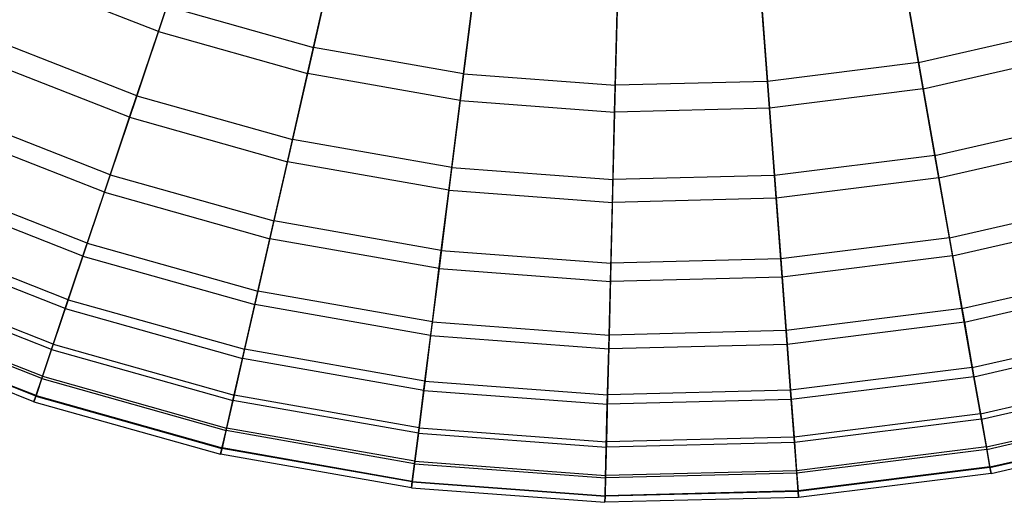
# Model space of a CAD drawing. Extents: x 0.1 to 25.1, y -5.4 to 12.3.
# Tile 4 of 107: x 10.7 to 13.7, y -5.4 to -3.9. Entities that reach past the tile are written whole.
import ezdxf

# ---------------------------------------------------------------- set-up
doc = ezdxf.new("R2010")
doc.units = 0
doc.header["$LTSCALE"] = 2.54
doc.layers.get('0').update_dxf_attribs({"color": 13, "linetype": 'CONTINUOUS'})

# ---------------------------------------------------------------- blocks, each defined once
blk = doc.blocks.new('GRUPUJ_1')
at = {"color": 0}
for p, q in [((10.9729, 1.4531, 9.218), (11.0725, 1.7495, 8.8361)), ((10.9729, 1.4531, 9.218), (11.0725, 1.7495, 8.8361)), ((11.5234, 1.7195, 16.9164), (11.4515, 1.4044, 16.5396)), ((11.5234, 1.7195, 16.9164), (11.4515, 1.4044, 16.5396)), ((13.3182, 1.3578, 16.5396), (13.2621, 1.6761, 16.9164)), ((13.3182, 1.3578, 16.5396), (13.2621, 1.6761, 16.9164)), ((11.9141, 1.3228, 16.5396), (11.9543, 1.6435, 16.9164)), ((11.9141, 1.3228, 16.5396), (11.9543, 1.6435, 16.9164)), ((10.9729, 1.4531, 9.218), (10.528, 1.6277, 9.218)), ((10.9729, 1.4531, 9.218), (10.528, 1.6277, 9.218)), ((11.4331, 1.3236, 9.218), (11.5027, 1.6285, 8.8361)), ((11.4331, 1.3236, 9.218), (11.5027, 1.6285, 8.8361)), ((12.3906, 1.6108, 16.9164), (12.3825, 1.2877, 16.5396)), ((12.3906, 1.6108, 16.9164), (12.3825, 1.2877, 16.5396)), ((12.828, 1.6217, 16.9164), (12.8521, 1.2994, 16.5396)), ((12.828, 1.6217, 16.9164), (12.8521, 1.2994, 16.5396)), ((13.2783, 1.5842, 8.8361), (13.3326, 1.2763, 9.218)), ((13.2783, 1.5842, 8.8361), (13.3326, 1.2763, 9.218)), ((11.9427, 1.5509, 8.8361), (11.9038, 1.2406, 9.218)), ((11.9427, 1.5509, 8.8361), (11.9038, 1.2406, 9.218)), ((10.9993, 1.5316, 16.5396), (10.9064, 1.2551, 16.1363)), ((10.9993, 1.5316, 16.5396), (10.9064, 1.2551, 16.1363)), ((10.9993, 1.5316, 16.5396), (11.4515, 1.4044, 16.5396)), ((10.9993, 1.5316, 16.5396), (11.4515, 1.4044, 16.5396)), ((12.8583, 1.2168, 9.218), (12.8349, 1.5286, 8.8361)), ((12.8583, 1.2168, 9.218), (12.8349, 1.5286, 8.8361)), ((12.3805, 1.2049, 9.218), (12.3883, 1.5175, 8.8361)), ((12.3805, 1.2049, 9.218), (12.3883, 1.5175, 8.8361)), ((13.3182, 1.3578, 16.5396), (13.7762, 1.4624, 16.5396)), ((13.3182, 1.3578, 16.5396), (13.7762, 1.4624, 16.5396)), ((10.9064, 1.2551, 16.1363), (10.4421, 1.4374, 16.1363)), ((10.9064, 1.2551, 16.1363), (10.4421, 1.4374, 16.1363)), ((10.884, 1.1885, 9.6225), (10.9729, 1.4531, 9.218)), ((10.884, 1.1885, 9.6225), (10.9729, 1.4531, 9.218)), ((10.9729, 1.4531, 9.218), (11.4331, 1.3236, 9.218)), ((10.9729, 1.4531, 9.218), (11.4331, 1.3236, 9.218)), ((11.4515, 1.4044, 16.5396), (11.3866, 1.12, 16.1363)), ((11.4515, 1.4044, 16.5396), (11.3866, 1.12, 16.1363)), ((11.9141, 1.3228, 16.5396), (11.4515, 1.4044, 16.5396)), ((11.9141, 1.3228, 16.5396), (11.4515, 1.4044, 16.5396)), ((10.884, 1.1885, 9.6225), (10.4132, 1.3733, 9.6225)), ((10.884, 1.1885, 9.6225), (10.4132, 1.3733, 9.6225)), ((13.3326, 1.2763, 9.218), (13.7986, 1.3826, 9.218)), ((13.3326, 1.2763, 9.218), (13.7986, 1.3826, 9.218)), ((13.3182, 1.3578, 16.5396), (12.8521, 1.2994, 16.5396)), ((13.3182, 1.3578, 16.5396), (12.8521, 1.2994, 16.5396)), ((13.3689, 1.0706, 16.1363), (13.3182, 1.3578, 16.5396)), ((13.3689, 1.0706, 16.1363), (13.3182, 1.3578, 16.5396)), ((11.371, 1.0515, 9.6225), (11.4331, 1.3236, 9.218)), ((11.371, 1.0515, 9.6225), (11.4331, 1.3236, 9.218)), ((11.9038, 1.2406, 9.218), (11.4331, 1.3236, 9.218)), ((11.9038, 1.2406, 9.218), (11.4331, 1.3236, 9.218)), ((11.8778, 1.0334, 16.1363), (11.9141, 1.3228, 16.5396)), ((11.8778, 1.0334, 16.1363), (11.9141, 1.3228, 16.5396)), ((11.9141, 1.3228, 16.5396), (12.3825, 1.2877, 16.5396)), ((11.9141, 1.3228, 16.5396), (12.3825, 1.2877, 16.5396)), ((12.3825, 1.2877, 16.5396), (12.3753, 0.9961, 16.1363)), ((12.3825, 1.2877, 16.5396), (12.3753, 0.9961, 16.1363)), ((12.8521, 1.2994, 16.5396), (12.3825, 1.2877, 16.5396)), ((12.8521, 1.2994, 16.5396), (12.3825, 1.2877, 16.5396)), ((12.8521, 1.2994, 16.5396), (12.8739, 1.0086, 16.1363)), ((12.8521, 1.2994, 16.5396), (12.8739, 1.0086, 16.1363)), ((13.3326, 1.2763, 9.218), (12.8583, 1.2168, 9.218)), ((13.3326, 1.2763, 9.218), (12.8583, 1.2168, 9.218)), ((13.3326, 1.2763, 9.218), (13.3811, 1.0014, 9.6225)), ((13.3326, 1.2763, 9.218), (13.3811, 1.0014, 9.6225)), ((10.9064, 1.2551, 16.1363), (10.8243, 1.0107, 15.709)), ((10.9064, 1.2551, 16.1363), (10.8243, 1.0107, 15.709)), ((10.9064, 1.2551, 16.1363), (11.3866, 1.12, 16.1363)), ((10.9064, 1.2551, 16.1363), (11.3866, 1.12, 16.1363)), ((11.9038, 1.2406, 9.218), (11.8691, 0.9637, 9.6225)), ((11.9038, 1.2406, 9.218), (11.8691, 0.9637, 9.6225)), ((11.9038, 1.2406, 9.218), (12.3805, 1.2049, 9.218)), ((11.9038, 1.2406, 9.218), (12.3805, 1.2049, 9.218)), ((12.8583, 1.2168, 9.218), (12.3805, 1.2049, 9.218)), ((12.8583, 1.2168, 9.218), (12.3805, 1.2049, 9.218)), ((12.8792, 0.9385, 9.6225), (12.8583, 1.2168, 9.218)), ((12.8792, 0.9385, 9.6225), (12.8583, 1.2168, 9.218)), ((10.8243, 1.0107, 15.709), (10.336, 1.2023, 15.709)), ((10.8243, 1.0107, 15.709), (10.336, 1.2023, 15.709)), ((10.8063, 0.9571, 10.0467), (10.884, 1.1885, 9.6225)), ((10.8063, 0.9571, 10.0467), (10.884, 1.1885, 9.6225)), ((10.884, 1.1885, 9.6225), (11.371, 1.0515, 9.6225)), ((10.884, 1.1885, 9.6225), (11.371, 1.0515, 9.6225)), ((12.3735, 0.9259, 9.6225), (12.3805, 1.2049, 9.218)), ((12.3735, 0.9259, 9.6225), (12.3805, 1.2049, 9.218)), ((13.3689, 1.0706, 16.1363), (13.8552, 1.1816, 16.1363)), ((13.3689, 1.0706, 16.1363), (13.8552, 1.1816, 16.1363)), ((10.8063, 0.9571, 10.0467), (10.3128, 1.1508, 10.0467)), ((10.8063, 0.9571, 10.0467), (10.3128, 1.1508, 10.0467)), ((11.3866, 1.12, 16.1363), (11.3292, 0.8686, 15.709)), ((11.3866, 1.12, 16.1363), (11.3292, 0.8686, 15.709)), ((11.8778, 1.0334, 16.1363), (11.3866, 1.12, 16.1363)), ((11.8778, 1.0334, 16.1363), (11.3866, 1.12, 16.1363)), ((13.3811, 1.0014, 9.6225), (13.8742, 1.1139, 9.6225)), ((13.3811, 1.0014, 9.6225), (13.8742, 1.1139, 9.6225)), ((13.3689, 1.0706, 16.1363), (12.8739, 1.0086, 16.1363)), ((13.3689, 1.0706, 16.1363), (12.8739, 1.0086, 16.1363)), ((13.4136, 0.8166, 15.709), (13.3689, 1.0706, 16.1363)), ((13.4136, 0.8166, 15.709), (13.3689, 1.0706, 16.1363)), ((11.3166, 0.8135, 10.0467), (11.371, 1.0515, 9.6225)), ((11.3166, 0.8135, 10.0467), (11.371, 1.0515, 9.6225)), ((11.8691, 0.9637, 9.6225), (11.371, 1.0515, 9.6225)), ((11.8691, 0.9637, 9.6225), (11.371, 1.0515, 9.6225)), ((11.8458, 0.7775, 15.709), (11.8778, 1.0334, 16.1363)), ((11.8458, 0.7775, 15.709), (11.8778, 1.0334, 16.1363)), ((11.8778, 1.0334, 16.1363), (12.3753, 0.9961, 16.1363)), ((11.8778, 1.0334, 16.1363), (12.3753, 0.9961, 16.1363)), ((10.8243, 1.0107, 15.709), (10.7536, 0.8002, 15.2605)), ((10.8243, 1.0107, 15.709), (10.7536, 0.8002, 15.2605)), ((10.8243, 1.0107, 15.709), (11.3292, 0.8686, 15.709)), ((10.8243, 1.0107, 15.709), (11.3292, 0.8686, 15.709)), ((12.8739, 1.0086, 16.1363), (12.3753, 0.9961, 16.1363)), ((12.8739, 1.0086, 16.1363), (12.3753, 0.9961, 16.1363)), ((12.8739, 1.0086, 16.1363), (12.8932, 0.7514, 15.709)), ((12.8739, 1.0086, 16.1363), (12.8932, 0.7514, 15.709)), ((10.7536, 0.8002, 15.2605), (10.2447, 0.9999, 15.2605)), ((10.7536, 0.8002, 15.2605), (10.2447, 0.9999, 15.2605)), ((12.3753, 0.9961, 16.1363), (12.3688, 0.7383, 15.709)), ((12.3753, 0.9961, 16.1363), (12.3688, 0.7383, 15.709)), ((13.3811, 1.0014, 9.6225), (12.8792, 0.9385, 9.6225)), ((13.3811, 1.0014, 9.6225), (12.8792, 0.9385, 9.6225)), ((13.3811, 1.0014, 9.6225), (13.4235, 0.7609, 10.0467)), ((13.3811, 1.0014, 9.6225), (13.4235, 0.7609, 10.0467)), ((10.7401, 0.7599, 10.4875), (10.2272, 0.9612, 10.4875)), ((10.7401, 0.7599, 10.4875), (10.2272, 0.9612, 10.4875)), ((10.7401, 0.7599, 10.4875), (10.8063, 0.9571, 10.0467)), ((10.7401, 0.7599, 10.4875), (10.8063, 0.9571, 10.0467)), ((10.8063, 0.9571, 10.0467), (11.3166, 0.8135, 10.0467)), ((10.8063, 0.9571, 10.0467), (11.3166, 0.8135, 10.0467)), ((11.8691, 0.9637, 9.6225), (11.8387, 0.7214, 10.0467)), ((11.8691, 0.9637, 9.6225), (11.8387, 0.7214, 10.0467)), ((11.8691, 0.9637, 9.6225), (12.3735, 0.9259, 9.6225)), ((11.8691, 0.9637, 9.6225), (12.3735, 0.9259, 9.6225)), ((12.3674, 0.6818, 10.0467), (12.3735, 0.9259, 9.6225)), ((12.3674, 0.6818, 10.0467), (12.3735, 0.9259, 9.6225)), ((12.8792, 0.9385, 9.6225), (12.3735, 0.9259, 9.6225)), ((12.8792, 0.9385, 9.6225), (12.3735, 0.9259, 9.6225)), ((12.8974, 0.695, 10.0467), (12.8792, 0.9385, 9.6225)), ((12.8974, 0.695, 10.0467), (12.8792, 0.9385, 9.6225)), ((13.4136, 0.8166, 15.709), (13.925, 0.9334, 15.709)), ((13.4136, 0.8166, 15.709), (13.925, 0.9334, 15.709)), ((11.3292, 0.8686, 15.709), (11.2798, 0.6522, 15.2605)), ((11.3292, 0.8686, 15.709), (11.2798, 0.6522, 15.2605)), ((11.8458, 0.7775, 15.709), (11.3292, 0.8686, 15.709)), ((11.8458, 0.7775, 15.709), (11.3292, 0.8686, 15.709)), ((13.4235, 0.7609, 10.0467), (13.9403, 0.8789, 10.0467)), ((13.4235, 0.7609, 10.0467), (13.9403, 0.8789, 10.0467)), ((10.6949, 0.6255, 14.7938), (10.1689, 0.8319, 14.7938)), ((10.6949, 0.6255, 14.7938), (10.1689, 0.8319, 14.7938)), ((10.6856, 0.598, 10.9418), (10.157, 0.8055, 10.9418)), ((10.6856, 0.598, 10.9418), (10.157, 0.8055, 10.9418)), ((10.7536, 0.8002, 15.2605), (10.6949, 0.6255, 14.7938)), ((10.7536, 0.8002, 15.2605), (10.6949, 0.6255, 14.7938)), ((10.7536, 0.8002, 15.2605), (11.2798, 0.6522, 15.2605)), ((10.7536, 0.8002, 15.2605), (11.2798, 0.6522, 15.2605)), ((11.2704, 0.6107, 10.4875), (11.3166, 0.8135, 10.0467)), ((11.2704, 0.6107, 10.4875), (11.3166, 0.8135, 10.0467)), ((11.8387, 0.7214, 10.0467), (11.3166, 0.8135, 10.0467)), ((11.8387, 0.7214, 10.0467), (11.3166, 0.8135, 10.0467)), ((13.4136, 0.8166, 15.709), (12.8932, 0.7514, 15.709)), ((13.4136, 0.8166, 15.709), (12.8932, 0.7514, 15.709)), ((13.4522, 0.598, 15.2605), (13.4136, 0.8166, 15.709)), ((13.4522, 0.598, 15.2605), (13.4136, 0.8166, 15.709)), ((10.6856, 0.598, 10.9418), (10.7401, 0.7599, 10.4875)), ((10.6856, 0.598, 10.9418), (10.7401, 0.7599, 10.4875)), ((10.7401, 0.7599, 10.4875), (11.2704, 0.6107, 10.4875)), ((10.7401, 0.7599, 10.4875), (11.2704, 0.6107, 10.4875)), ((11.8182, 0.5572, 15.2605), (11.8458, 0.7775, 15.709)), ((11.8182, 0.5572, 15.2605), (11.8458, 0.7775, 15.709)), ((11.8458, 0.7775, 15.709), (12.3688, 0.7383, 15.709)), ((11.8458, 0.7775, 15.709), (12.3688, 0.7383, 15.709)), ((13.4235, 0.7609, 10.0467), (12.8974, 0.695, 10.0467)), ((13.4235, 0.7609, 10.0467), (12.8974, 0.695, 10.0467)), ((13.4235, 0.7609, 10.0467), (13.4596, 0.5561, 10.4875)), ((13.4235, 0.7609, 10.0467), (13.4596, 0.5561, 10.4875)), ((12.3688, 0.7383, 15.709), (12.3633, 0.5164, 15.2605)), ((12.3688, 0.7383, 15.709), (12.3633, 0.5164, 15.2605)), ((12.8932, 0.7514, 15.709), (12.3688, 0.7383, 15.709)), ((12.8932, 0.7514, 15.709), (12.3688, 0.7383, 15.709)), ((12.8932, 0.7514, 15.709), (12.9098, 0.53, 15.2605)), ((12.8932, 0.7514, 15.709), (12.9098, 0.53, 15.2605)), ((10.6487, 0.488, 14.3119), (10.1093, 0.6997, 14.3119)), ((10.6487, 0.488, 14.3119), (10.1093, 0.6997, 14.3119)), ((11.8387, 0.7214, 10.0467), (11.8129, 0.5151, 10.4875)), ((11.8387, 0.7214, 10.0467), (11.8129, 0.5151, 10.4875)), ((11.8387, 0.7214, 10.0467), (12.3674, 0.6818, 10.0467)), ((11.8387, 0.7214, 10.0467), (12.3674, 0.6818, 10.0467)), ((13.4522, 0.598, 15.2605), (13.9851, 0.7196, 15.2605)), ((13.4522, 0.598, 15.2605), (13.9851, 0.7196, 15.2605)), ((10.6433, 0.4718, 11.4064), (10.1022, 0.6842, 11.4064)), ((10.6433, 0.4718, 11.4064), (10.1022, 0.6842, 11.4064)), ((12.3622, 0.4739, 10.4875), (12.3674, 0.6818, 10.0467)), ((12.3622, 0.4739, 10.4875), (12.3674, 0.6818, 10.0467)), ((12.8974, 0.695, 10.0467), (12.3674, 0.6818, 10.0467)), ((12.8974, 0.695, 10.0467), (12.3674, 0.6818, 10.0467)), ((12.913, 0.4876, 10.4875), (12.8974, 0.695, 10.0467)), ((12.913, 0.4876, 10.4875), (12.8974, 0.695, 10.0467)), ((13.4596, 0.5561, 10.4875), (13.9967, 0.6787, 10.4875)), ((13.4596, 0.5561, 10.4875), (13.9967, 0.6787, 10.4875)), ((11.2798, 0.6522, 15.2605), (11.2388, 0.4725, 14.7938)), ((11.2798, 0.6522, 15.2605), (11.2388, 0.4725, 14.7938)), ((11.8182, 0.5572, 15.2605), (11.2798, 0.6522, 15.2605)), ((11.8182, 0.5572, 15.2605), (11.2798, 0.6522, 15.2605)), ((10.6949, 0.6255, 14.7938), (10.6487, 0.488, 14.3119)), ((10.6949, 0.6255, 14.7938), (10.6487, 0.488, 14.3119)), ((10.6949, 0.6255, 14.7938), (11.2388, 0.4725, 14.7938)), ((10.6949, 0.6255, 14.7938), (11.2388, 0.4725, 14.7938)), ((11.2323, 0.4442, 10.9418), (11.2704, 0.6107, 10.4875)), ((11.2323, 0.4442, 10.9418), (11.2704, 0.6107, 10.4875)), ((11.8129, 0.5151, 10.4875), (11.2704, 0.6107, 10.4875)), ((11.8129, 0.5151, 10.4875), (11.2704, 0.6107, 10.4875)), ((10.613, 0.3818, 11.8783), (10.0632, 0.5976, 11.8783)), ((10.613, 0.3818, 11.8783), (10.0632, 0.5976, 11.8783)), ((10.6154, 0.389, 13.8181), (10.0663, 0.6045, 13.8181)), ((10.6154, 0.389, 13.8181), (10.0663, 0.6045, 13.8181)), ((10.6433, 0.4718, 11.4064), (10.6856, 0.598, 10.9418)), ((10.6433, 0.4718, 11.4064), (10.6856, 0.598, 10.9418)), ((10.6856, 0.598, 10.9418), (11.2323, 0.4442, 10.9418)), ((10.6856, 0.598, 10.9418), (11.2323, 0.4442, 10.9418)), ((13.4522, 0.598, 15.2605), (12.9098, 0.53, 15.2605)), ((13.4522, 0.598, 15.2605), (12.9098, 0.53, 15.2605)), ((13.4842, 0.4165, 14.7938), (13.4522, 0.598, 15.2605)), ((13.4842, 0.4165, 14.7938), (13.4522, 0.598, 15.2605)), ((10.5955, 0.3296, 13.3159), (10.0406, 0.5474, 13.3159)), ((10.5955, 0.3296, 13.3159), (10.0406, 0.5474, 13.3159)), ((11.7952, 0.3743, 14.7938), (11.8182, 0.5572, 15.2605)), ((11.7952, 0.3743, 14.7938), (11.8182, 0.5572, 15.2605)), ((11.8182, 0.5572, 15.2605), (12.3633, 0.5164, 15.2605)), ((11.8182, 0.5572, 15.2605), (12.3633, 0.5164, 15.2605)), ((13.4596, 0.5561, 10.4875), (12.913, 0.4876, 10.4875)), ((13.4596, 0.5561, 10.4875), (12.913, 0.4876, 10.4875)), ((13.4596, 0.5561, 10.4875), (13.4892, 0.3879, 10.9418)), ((13.4596, 0.5561, 10.4875), (13.4892, 0.3879, 10.9418)), ((10.5891, 0.3106, 12.825), (10.0323, 0.5291, 12.825)), ((10.5891, 0.3106, 12.825), (10.0323, 0.5291, 12.825)), ((10.595, 0.3281, 12.3542), (10.0399, 0.546, 12.3542)), ((10.595, 0.3281, 12.3542), (10.0399, 0.546, 12.3542)), ((12.9098, 0.53, 15.2605), (12.3633, 0.5164, 15.2605)), ((12.9098, 0.53, 15.2605), (12.3633, 0.5164, 15.2605)), ((12.9098, 0.53, 15.2605), (12.9236, 0.3462, 14.7938)), ((12.9098, 0.53, 15.2605), (12.9236, 0.3462, 14.7938)), ((13.4842, 0.4165, 14.7938), (14.0351, 0.5422, 14.7938)), ((13.4842, 0.4165, 14.7938), (14.0351, 0.5422, 14.7938)), ((10.6487, 0.488, 14.3119), (10.6154, 0.389, 13.8181)), ((10.6487, 0.488, 14.3119), (10.6154, 0.389, 13.8181)), ((10.6487, 0.488, 14.3119), (11.2065, 0.331, 14.3119)), ((10.6487, 0.488, 14.3119), (11.2065, 0.331, 14.3119)), ((11.8129, 0.5151, 10.4875), (11.7916, 0.3455, 10.9418)), ((11.8129, 0.5151, 10.4875), (11.7916, 0.3455, 10.9418)), ((11.8129, 0.5151, 10.4875), (12.3622, 0.4739, 10.4875)), ((11.8129, 0.5151, 10.4875), (12.3622, 0.4739, 10.4875)), ((12.3633, 0.5164, 15.2605), (12.3587, 0.3321, 14.7938)), ((12.3633, 0.5164, 15.2605), (12.3587, 0.3321, 14.7938)), ((12.913, 0.4876, 10.4875), (12.3622, 0.4739, 10.4875)), ((12.913, 0.4876, 10.4875), (12.3622, 0.4739, 10.4875)), ((12.9257, 0.3173, 10.9418), (12.913, 0.4876, 10.4875)), ((12.9257, 0.3173, 10.9418), (12.913, 0.4876, 10.4875)), ((13.4892, 0.3879, 10.9418), (14.0429, 0.5143, 10.9418)), ((13.4892, 0.3879, 10.9418), (14.0429, 0.5143, 10.9418)), ((10.613, 0.3818, 11.8783), (10.6433, 0.4718, 11.4064)), ((10.613, 0.3818, 11.8783), (10.6433, 0.4718, 11.4064)), ((10.6433, 0.4718, 11.4064), (11.2027, 0.3144, 11.4064)), ((10.6433, 0.4718, 11.4064), (11.2027, 0.3144, 11.4064)), ((11.2388, 0.4725, 14.7938), (11.2065, 0.331, 14.3119)), ((11.2388, 0.4725, 14.7938), (11.2065, 0.331, 14.3119)), ((11.7952, 0.3743, 14.7938), (11.2388, 0.4725, 14.7938)), ((11.7952, 0.3743, 14.7938), (11.2388, 0.4725, 14.7938)), ((12.358, 0.3031, 10.9418), (12.3622, 0.4739, 10.4875)), ((12.358, 0.3031, 10.9418), (12.3622, 0.4739, 10.4875)), ((11.2027, 0.3144, 11.4064), (11.2323, 0.4442, 10.9418)), ((11.2027, 0.3144, 11.4064), (11.2323, 0.4442, 10.9418)), ((11.7916, 0.3455, 10.9418), (11.2323, 0.4442, 10.9418)), ((11.7916, 0.3455, 10.9418), (11.2323, 0.4442, 10.9418)), ((13.4842, 0.4165, 14.7938), (12.9236, 0.3462, 14.7938)), ((13.4842, 0.4165, 14.7938), (12.9236, 0.3462, 14.7938)), ((13.5094, 0.2736, 14.3119), (13.4842, 0.4165, 14.7938)), ((13.5094, 0.2736, 14.3119), (13.4842, 0.4165, 14.7938)), ((13.5094, 0.2736, 14.3119), (14.0744, 0.4026, 14.3119)), ((13.5094, 0.2736, 14.3119), (14.0744, 0.4026, 14.3119)), ((10.595, 0.3281, 12.3542), (10.613, 0.3818, 11.8783)), ((10.595, 0.3281, 12.3542), (10.613, 0.3818, 11.8783)), ((10.6154, 0.389, 13.8181), (10.5955, 0.3296, 13.3159)), ((10.6154, 0.389, 13.8181), (10.5955, 0.3296, 13.3159)), ((10.613, 0.3818, 11.8783), (11.1816, 0.2218, 11.8783)), ((10.613, 0.3818, 11.8783), (11.1816, 0.2218, 11.8783)), ((10.6154, 0.389, 13.8181), (11.1833, 0.2293, 13.8181)), ((10.6154, 0.389, 13.8181), (11.1833, 0.2293, 13.8181)), ((11.7772, 0.2304, 14.3119), (11.7952, 0.3743, 14.7938)), ((11.7772, 0.2304, 14.3119), (11.7952, 0.3743, 14.7938)), ((11.7952, 0.3743, 14.7938), (12.3587, 0.3321, 14.7938)), ((11.7952, 0.3743, 14.7938), (12.3587, 0.3321, 14.7938)), ((13.4892, 0.3879, 10.9418), (12.9257, 0.3173, 10.9418)), ((13.4892, 0.3879, 10.9418), (12.9257, 0.3173, 10.9418)), ((13.4892, 0.3879, 10.9418), (13.5124, 0.2568, 11.4064)), ((13.4892, 0.3879, 10.9418), (13.5124, 0.2568, 11.4064)), ((13.5124, 0.2568, 11.4064), (14.079, 0.3861, 11.4064)), ((13.5124, 0.2568, 11.4064), (14.079, 0.3861, 11.4064)), ((11.7916, 0.3455, 10.9418), (11.7751, 0.2135, 11.4064)), ((11.7916, 0.3455, 10.9418), (11.7751, 0.2135, 11.4064)), ((11.7916, 0.3455, 10.9418), (12.358, 0.3031, 10.9418)), ((11.7916, 0.3455, 10.9418), (12.358, 0.3031, 10.9418)), ((12.9236, 0.3462, 14.7938), (12.3587, 0.3321, 14.7938)), ((12.9236, 0.3462, 14.7938), (12.3587, 0.3321, 14.7938)), ((12.9236, 0.3462, 14.7938), (12.9344, 0.2016, 14.3119)), ((12.9236, 0.3462, 14.7938), (12.9344, 0.2016, 14.3119)), ((10.5955, 0.3296, 13.3159), (10.5891, 0.3106, 12.825)), ((10.5955, 0.3296, 13.3159), (10.5891, 0.3106, 12.825)), ((10.5891, 0.3106, 12.825), (10.595, 0.3281, 12.3542)), ((10.5891, 0.3106, 12.825), (10.595, 0.3281, 12.3542)), ((10.5891, 0.3106, 12.825), (11.1649, 0.1486, 12.825)), ((10.5891, 0.3106, 12.825), (11.1649, 0.1486, 12.825)), ((10.595, 0.3281, 12.3542), (11.169, 0.1666, 12.3542)), ((10.595, 0.3281, 12.3542), (11.169, 0.1666, 12.3542)), ((10.5955, 0.3296, 13.3159), (11.1694, 0.1682, 13.3159)), ((10.5955, 0.3296, 13.3159), (11.1694, 0.1682, 13.3159)), ((11.1816, 0.2218, 11.8783), (11.2027, 0.3144, 11.4064)), ((11.1816, 0.2218, 11.8783), (11.2027, 0.3144, 11.4064)), ((11.2065, 0.331, 14.3119), (11.1833, 0.2293, 13.8181)), ((11.2065, 0.331, 14.3119), (11.1833, 0.2293, 13.8181)), ((11.7751, 0.2135, 11.4064), (11.2027, 0.3144, 11.4064)), ((11.7751, 0.2135, 11.4064), (11.2027, 0.3144, 11.4064)), ((11.7772, 0.2304, 14.3119), (11.2065, 0.331, 14.3119)), ((11.7772, 0.2304, 14.3119), (11.2065, 0.331, 14.3119)), ((12.3587, 0.3321, 14.7938), (12.3551, 0.1871, 14.3119)), ((12.3587, 0.3321, 14.7938), (12.3551, 0.1871, 14.3119)), ((12.9257, 0.3173, 10.9418), (12.358, 0.3031, 10.9418)), ((12.9257, 0.3173, 10.9418), (12.358, 0.3031, 10.9418)), ((12.9357, 0.1845, 11.4064), (12.9257, 0.3173, 10.9418)), ((12.9357, 0.1845, 11.4064), (12.9257, 0.3173, 10.9418)), ((12.3547, 0.1701, 11.4064), (12.358, 0.3031, 10.9418)), ((12.3547, 0.1701, 11.4064), (12.358, 0.3031, 10.9418)), ((13.5094, 0.2736, 14.3119), (12.9344, 0.2016, 14.3119)), ((13.5094, 0.2736, 14.3119), (12.9344, 0.2016, 14.3119)), ((13.5275, 0.1708, 13.8181), (13.5094, 0.2736, 14.3119)), ((13.5275, 0.1708, 13.8181), (13.5094, 0.2736, 14.3119)), ((13.5275, 0.1708, 13.8181), (14.1026, 0.3021, 13.8181)), ((13.5275, 0.1708, 13.8181), (14.1026, 0.3021, 13.8181)), ((13.5288, 0.1633, 11.8783), (14.1047, 0.2947, 11.8783)), ((13.5288, 0.1633, 11.8783), (14.1047, 0.2947, 11.8783)), ((13.5124, 0.2568, 11.4064), (12.9357, 0.1845, 11.4064)), ((13.5124, 0.2568, 11.4064), (12.9357, 0.1845, 11.4064)), ((13.5124, 0.2568, 11.4064), (13.5288, 0.1633, 11.8783)), ((13.5124, 0.2568, 11.4064), (13.5288, 0.1633, 11.8783)), ((11.169, 0.1666, 12.3542), (11.1816, 0.2218, 11.8783)), ((11.169, 0.1666, 12.3542), (11.1816, 0.2218, 11.8783)), ((11.1833, 0.2293, 13.8181), (11.1694, 0.1682, 13.3159)), ((11.1833, 0.2293, 13.8181), (11.1694, 0.1682, 13.3159)), ((11.7633, 0.1193, 11.8783), (11.1816, 0.2218, 11.8783)), ((11.7633, 0.1193, 11.8783), (11.1816, 0.2218, 11.8783)), ((11.7642, 0.1268, 13.8181), (11.1833, 0.2293, 13.8181)), ((11.7642, 0.1268, 13.8181), (11.1833, 0.2293, 13.8181)), ((11.7751, 0.2135, 11.4064), (11.7633, 0.1193, 11.8783)), ((11.7751, 0.2135, 11.4064), (11.7633, 0.1193, 11.8783)), ((11.7642, 0.1268, 13.8181), (11.7772, 0.2304, 14.3119)), ((11.7642, 0.1268, 13.8181), (11.7772, 0.2304, 14.3119)), ((11.7751, 0.2135, 11.4064), (12.3547, 0.1701, 11.4064)), ((11.7751, 0.2135, 11.4064), (12.3547, 0.1701, 11.4064)), ((11.7772, 0.2304, 14.3119), (12.3551, 0.1871, 14.3119)), ((11.7772, 0.2304, 14.3119), (12.3551, 0.1871, 14.3119)), ((13.5384, 0.1091, 13.3159), (14.1196, 0.2418, 13.3159)), ((13.5384, 0.1091, 13.3159), (14.1196, 0.2418, 13.3159)), ((13.5387, 0.1075, 12.3542), (14.12, 0.2402, 12.3542)), ((13.5387, 0.1075, 12.3542), (14.12, 0.2402, 12.3542)), ((13.5419, 0.0893, 12.825), (14.125, 0.2224, 12.825)), ((13.5419, 0.0893, 12.825), (14.125, 0.2224, 12.825)), ((12.3551, 0.1871, 14.3119), (12.3525, 0.0827, 13.8181)), ((12.3551, 0.1871, 14.3119), (12.3525, 0.0827, 13.8181)), ((12.9357, 0.1845, 11.4064), (12.3547, 0.1701, 11.4064)), ((12.9357, 0.1845, 11.4064), (12.3547, 0.1701, 11.4064)), ((12.9344, 0.2016, 14.3119), (12.3551, 0.1871, 14.3119)), ((12.9344, 0.2016, 14.3119), (12.3551, 0.1871, 14.3119)), ((12.9344, 0.2016, 14.3119), (12.9422, 0.0974, 13.8181)), ((12.9344, 0.2016, 14.3119), (12.9422, 0.0974, 13.8181)), ((12.9428, 0.0899, 11.8783), (12.9357, 0.1845, 11.4064)), ((12.9428, 0.0899, 11.8783), (12.9357, 0.1845, 11.4064)), ((11.1694, 0.1682, 13.3159), (11.1649, 0.1486, 12.825)), ((11.1694, 0.1682, 13.3159), (11.1649, 0.1486, 12.825)), ((11.1649, 0.1486, 12.825), (11.169, 0.1666, 12.3542)), ((11.1649, 0.1486, 12.825), (11.169, 0.1666, 12.3542)), ((11.7562, 0.0631, 12.3542), (11.169, 0.1666, 12.3542)), ((11.7562, 0.0631, 12.3542), (11.169, 0.1666, 12.3542)), ((11.7564, 0.0647, 13.3159), (11.1694, 0.1682, 13.3159)), ((11.7564, 0.0647, 13.3159), (11.1694, 0.1682, 13.3159)), ((12.3523, 0.0751, 11.8783), (12.3547, 0.1701, 11.4064)), ((12.3523, 0.0751, 11.8783), (12.3547, 0.1701, 11.4064)), ((13.5275, 0.1708, 13.8181), (12.9422, 0.0974, 13.8181)), ((13.5275, 0.1708, 13.8181), (12.9422, 0.0974, 13.8181)), ((13.5288, 0.1633, 11.8783), (12.9428, 0.0899, 11.8783)), ((13.5288, 0.1633, 11.8783), (12.9428, 0.0899, 11.8783)), ((13.5384, 0.1091, 13.3159), (13.5275, 0.1708, 13.8181)), ((13.5384, 0.1091, 13.3159), (13.5275, 0.1708, 13.8181)), ((13.5288, 0.1633, 11.8783), (13.5387, 0.1075, 12.3542)), ((13.5288, 0.1633, 11.8783), (13.5387, 0.1075, 12.3542)), ((11.7539, 0.0447, 12.825), (11.1649, 0.1486, 12.825)), ((11.7539, 0.0447, 12.825), (11.1649, 0.1486, 12.825)), ((11.7564, 0.0647, 13.3159), (11.7642, 0.1268, 13.8181)), ((11.7564, 0.0647, 13.3159), (11.7642, 0.1268, 13.8181)), ((11.7642, 0.1268, 13.8181), (12.3525, 0.0827, 13.8181)), ((11.7642, 0.1268, 13.8181), (12.3525, 0.0827, 13.8181)), ((11.7633, 0.1193, 11.8783), (11.7562, 0.0631, 12.3542)), ((11.7633, 0.1193, 11.8783), (11.7562, 0.0631, 12.3542)), ((11.7633, 0.1193, 11.8783), (12.3523, 0.0751, 11.8783)), ((11.7633, 0.1193, 11.8783), (12.3523, 0.0751, 11.8783)), ((12.9422, 0.0974, 13.8181), (12.3525, 0.0827, 13.8181)), ((12.9422, 0.0974, 13.8181), (12.3525, 0.0827, 13.8181)), ((12.9422, 0.0974, 13.8181), (12.9469, 0.035, 13.3159)), ((12.9422, 0.0974, 13.8181), (12.9469, 0.035, 13.3159)), ((13.5384, 0.1091, 13.3159), (12.9469, 0.035, 13.3159)), ((13.5384, 0.1091, 13.3159), (12.9469, 0.035, 13.3159)), ((13.5387, 0.1075, 12.3542), (12.947, 0.0334, 12.3542)), ((13.5387, 0.1075, 12.3542), (12.947, 0.0334, 12.3542)), ((13.5419, 0.0893, 12.825), (13.5384, 0.1091, 13.3159)), ((13.5419, 0.0893, 12.825), (13.5384, 0.1091, 13.3159)), ((13.5387, 0.1075, 12.3542), (13.5419, 0.0893, 12.825)), ((13.5387, 0.1075, 12.3542), (13.5419, 0.0893, 12.825)), ((11.7539, 0.0447, 12.825), (11.7564, 0.0647, 13.3159)), ((11.7539, 0.0447, 12.825), (11.7564, 0.0647, 13.3159)), ((11.7562, 0.0631, 12.3542), (11.7539, 0.0447, 12.825)), ((11.7562, 0.0631, 12.3542), (11.7539, 0.0447, 12.825)), ((11.7562, 0.0631, 12.3542), (12.3509, 0.0185, 12.3542)), ((11.7562, 0.0631, 12.3542), (12.3509, 0.0185, 12.3542)), ((11.7564, 0.0647, 13.3159), (12.3509, 0.0201, 13.3159)), ((11.7564, 0.0647, 13.3159), (12.3509, 0.0201, 13.3159)), ((12.3525, 0.0827, 13.8181), (12.3509, 0.0201, 13.3159)), ((12.3525, 0.0827, 13.8181), (12.3509, 0.0201, 13.3159)), ((12.3509, 0.0185, 12.3542), (12.3523, 0.0751, 11.8783)), ((12.3509, 0.0185, 12.3542), (12.3523, 0.0751, 11.8783)), ((12.9428, 0.0899, 11.8783), (12.3523, 0.0751, 11.8783)), ((12.9428, 0.0899, 11.8783), (12.3523, 0.0751, 11.8783)), ((12.947, 0.0334, 12.3542), (12.9428, 0.0899, 11.8783)), ((12.947, 0.0334, 12.3542), (12.9428, 0.0899, 11.8783)), ((13.5419, 0.0893, 12.825), (12.9484, 0.0149, 12.825)), ((13.5419, 0.0893, 12.825), (12.9484, 0.0149, 12.825)), ((11.7539, 0.0447, 12.825), (12.3504, 0, 12.825)), ((11.7539, 0.0447, 12.825), (12.3504, 0, 12.825)), ((12.9469, 0.035, 13.3159), (12.3509, 0.0201, 13.3159)), ((12.9469, 0.035, 13.3159), (12.3509, 0.0201, 13.3159)), ((12.947, 0.0334, 12.3542), (12.3509, 0.0185, 12.3542)), ((12.947, 0.0334, 12.3542), (12.3509, 0.0185, 12.3542)), ((12.9469, 0.035, 13.3159), (12.9484, 0.0149, 12.825)), ((12.9469, 0.035, 13.3159), (12.9484, 0.0149, 12.825)), ((12.9484, 0.0149, 12.825), (12.947, 0.0334, 12.3542)), ((12.9484, 0.0149, 12.825), (12.947, 0.0334, 12.3542)), ((12.3509, 0.0201, 13.3159), (12.3504, 0, 12.825)), ((12.3509, 0.0201, 13.3159), (12.3504, 0, 12.825)), ((12.3504, 0, 12.825), (12.3509, 0.0185, 12.3542)), ((12.3504, 0, 12.825), (12.3509, 0.0185, 12.3542)), ((12.9484, 0.0149, 12.825), (12.3504, 0, 12.825)), ((12.9484, 0.0149, 12.825), (12.3504, 0, 12.825))]:
    blk.add_line(p, q, dxfattribs=at)

msp = doc.modelspace()

# ---------------------------------------------------------------- block references
at = {"color": 0}
msp.add_blockref('GRUPUJ_1', (0.125, -5.4199, 0.188), dxfattribs=at)

doc.saveas('drawing.dxf')
